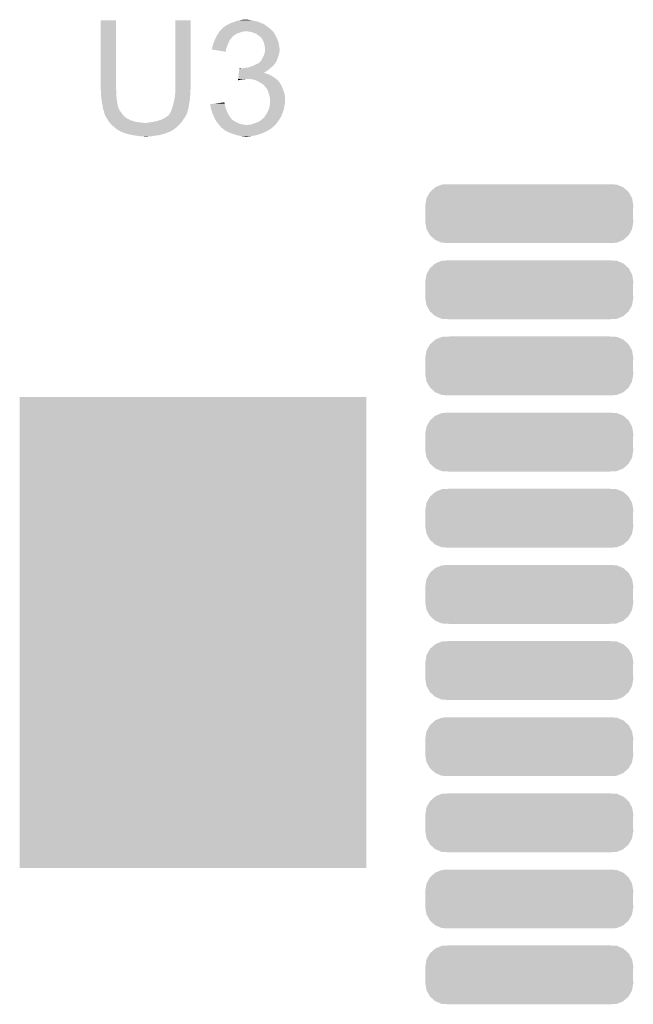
# Model space of a CAD drawing. Extents: x -1.3 to 24.2, y -3.9 to 53.4.
# Tile 19 of 54: x 10 to 15.2, y 11.3 to 19.7. Entities that reach past the tile are written whole.
import ezdxf

# ---------------------------------------------------------------- set-up
doc = ezdxf.new("R2010")
doc.units = 0
doc.layers.get('0').update_dxf_attribs({"linetype": 'CONTINUOUS'})
doc.layers.add('SERVO_3_CLICK_V101_GTO', color=12, linetype='CONTINUOUS')
doc.layers.add('SERVO_3_CLICK_V101_GTS', color=13, linetype='CONTINUOUS')

# ---------------------------------------------------------------- blocks, each defined once
blk = doc.blocks.new('CUSTOM_62')
for points in [[(-0.876744, 0.13332), (-0.848006, 0.183864), (0.87626, 0.13332), (0.848492, 0.183864)], [(-0.848006, 0.183864), (-0.846822, 0.185944), (0.848492, 0.183864), (0.846186, 0.185944)], [(-0.846822, 0.185944), (-0.802884, 0.224394), (0.846186, 0.185944), (0.803526, 0.224394)], [(-0.802884, 0.224394), (-0.801268, 0.225808), (0.803526, 0.224394), (0.80017, 0.225808)], [(-0.801268, 0.225808), (-0.746612, 0.247894), (0.80017, 0.225808), (0.747738, 0.247894)], [(-0.746612, 0.247894), (-0.745142, 0.248488), (0.747738, 0.247894), (0.737236, 0.248488)], [(-0.745142, 0.248488), (-0.68468, 0.25146), (0.737236, 0.248488), (0.68468, 0.25146)], [(-0.88773, 0.07112), (-0.877188, 0.130808), (0.88773, 0.07112), (0.877638, 0.130808)], [(-0.877188, 0.130808), (-0.876744, 0.13332), (0.877638, 0.130808), (0.87626, 0.13332)], [(-0.88646, 0.04968), (-0.88773, 0.07112), (0.88646, 0.04968), (0.88773, 0.07112)], [(-0.88646, -0.04968), (-0.88646, 0.04968), (0.88646, -0.04968), (0.88646, 0.04968)], [(-0.88773, -0.07112), (-0.88646, -0.04968), (0.88773, -0.07112), (0.88646, -0.04968)], [(-0.87764, -0.130808), (-0.88773, -0.07112), (0.877188, -0.130808), (0.88773, -0.07112)], [(-0.876262, -0.133316), (-0.87764, -0.130808), (0.876746, -0.133316), (0.877188, -0.130808)], [(-0.848494, -0.183864), (-0.876262, -0.133316), (0.848004, -0.183864), (0.876746, -0.133316)], [(-0.84619, -0.18594), (-0.848494, -0.183864), (0.846824, -0.18594), (0.848004, -0.183864)], [(-0.80353, -0.224394), (-0.84619, -0.18594), (0.802882, -0.224394), (0.846824, -0.18594)], [(-0.800176, -0.225806), (-0.80353, -0.224394), (0.80127, -0.225806), (0.802882, -0.224394)], [(-0.747742, -0.247894), (-0.800176, -0.225806), (0.746606, -0.247894), (0.80127, -0.225806)], [(-0.737272, -0.248486), (-0.747742, -0.247894), (0.745142, -0.248486), (0.746606, -0.247894)], [(-0.68468, -0.25146), (-0.737272, -0.248486), (0.68468, -0.25146), (0.745142, -0.248486)]]:
    blk.add_solid(points)
blk = doc.blocks.new('RECTANGLE_52')
blk.add_solid([(1.47955, 2.01041), (1.47955, -2.01041), (-1.47955, 2.01041), (-1.47955, -2.01041)])

msp = doc.modelspace()

# ---------------------------------------------------------------- linework, layer by layer
at = {"layer": 'SERVO_3_CLICK_V101_GTO'}
for points in [[(10.6426, 19.110958), (10.64262, 19.695138), (10.77214, 19.110958), (10.77214, 19.695138)], [(10.64262, 19.695138), (10.642622, 19.69516), (10.77214, 19.695138), (10.642622, 19.69516)], [(11.28014, 19.13128), (11.28016, 19.695138), (11.40968, 19.13128), (11.40968, 19.695138)], [(11.28016, 19.695138), (11.280162, 19.69516), (11.40968, 19.695138), (11.280162, 19.69516)], [(11.74242, 19.66722), (11.77036, 19.67738), (12.023082, 19.66722), (11.997686, 19.67738)], [(11.77036, 19.67738), (11.790166, 19.684998), (11.997686, 19.67738), (11.978642, 19.684998)], [(11.790166, 19.684998), (11.803382, 19.69008), (11.978642, 19.684998), (11.95324, 19.69008)], [(11.803382, 19.69008), (11.82878, 19.69516), (11.95324, 19.69008), (11.930378, 19.69516)], [(11.82878, 19.69516), (11.84148, 19.6977), (11.930378, 19.69516), (11.9126, 19.6977)], [(11.84148, 19.6977), (11.861802, 19.70024), (11.9126, 19.6977), (11.89482, 19.70024)], [(11.649284, 19.58848), (11.654364, 19.596098), (11.826238, 19.58848), (11.844018, 19.596098)], [(11.654364, 19.596098), (11.656058, 19.59864), (11.844018, 19.596098), (11.8618, 19.59864)], [(11.656058, 19.59864), (11.657752, 19.60118), (11.8618, 19.59864), (11.874498, 19.60118)], [(11.657752, 19.60118), (11.661142, 19.606262), (12.110722, 19.60118), (12.10564, 19.606262)], [(11.661142, 19.606262), (11.666222, 19.611342), (12.10564, 19.606262), (12.10056, 19.611342)], [(11.666222, 19.611342), (11.68146, 19.62658), (12.10056, 19.611342), (12.08278, 19.62658)], [(11.68146, 19.62658), (11.691624, 19.636742), (12.08278, 19.62658), (12.070586, 19.636742)], [(11.691624, 19.636742), (11.696696, 19.63928), (12.070586, 19.636742), (12.06754, 19.63928)], [(11.696696, 19.63928), (11.6967, 19.639282), (12.06754, 19.63928), (12.067538, 19.639282)], [(11.6967, 19.639282), (11.70178, 19.64436), (12.067538, 19.639282), (12.05992, 19.64436)], [(11.70178, 19.64436), (11.709402, 19.64944), (12.05992, 19.64436), (12.0523, 19.64944)], [(11.709402, 19.64944), (11.729714, 19.659598), (12.0523, 19.64944), (12.039602, 19.659598)], [(11.729714, 19.659598), (11.729718, 19.6596), (12.039602, 19.659598), (12.039598, 19.6596)], [(11.729718, 19.6596), (11.733952, 19.66214), (12.039598, 19.6596), (12.031984, 19.66214)], [(11.733952, 19.66214), (11.738178, 19.664676), (12.031984, 19.66214), (12.02944, 19.664676)], [(11.738178, 19.664676), (11.74242, 19.66722), (12.02944, 19.664676), (12.023082, 19.66722)], [(11.910058, 19.59864), (11.884662, 19.60118), (12.113262, 19.59864), (12.110722, 19.60118)], [(11.932918, 19.59356), (11.910058, 19.59864), (12.118342, 19.59356), (12.113262, 19.59864)], [(11.932924, 19.593558), (11.932918, 19.59356), (12.118342, 19.593558), (12.118342, 19.59356)], [(11.95324, 19.58594), (11.932924, 19.593558), (12.122576, 19.58594), (12.118342, 19.593558)], [(11.600182, 19.48688), (11.60757, 19.5072), (11.725768, 19.48688), (11.7348, 19.5072)], [(11.60757, 19.5072), (11.61034, 19.514818), (11.7348, 19.5072), (11.738064, 19.514818)], [(11.61034, 19.514818), (11.614572, 19.524978), (11.738064, 19.514818), (11.74242, 19.524978)], [(11.614572, 19.524978), (11.619862, 19.537678), (11.74242, 19.524978), (11.752578, 19.537678)], [(11.619862, 19.537678), (11.62304, 19.545302), (11.752578, 19.537678), (11.760202, 19.545302)], [(11.62304, 19.545302), (11.624518, 19.547838), (11.760202, 19.545302), (11.762738, 19.547838)], [(11.624518, 19.547838), (11.62896, 19.555454), (11.762738, 19.547838), (11.767816, 19.555454)], [(11.62896, 19.555454), (11.630438, 19.557988), (11.767816, 19.555454), (11.76782, 19.557988)], [(11.630438, 19.557988), (11.637854, 19.5707), (11.76782, 19.557988), (11.78814, 19.5707)], [(11.637854, 19.5707), (11.640818, 19.57578), (11.78814, 19.5707), (11.79525, 19.57578)], [(11.640818, 19.57578), (11.645896, 19.583398), (11.79525, 19.57578), (11.805916, 19.583398)], [(11.645896, 19.583398), (11.649284, 19.58848), (11.805916, 19.583398), (11.826238, 19.58848)], [(11.968478, 19.58086), (11.95324, 19.58594), (12.125398, 19.58086), (12.122576, 19.58594)], [(11.98118, 19.5707), (11.968478, 19.58086), (12.131042, 19.5707), (12.125398, 19.58086)], [(11.984572, 19.568156), (11.98118, 19.5707), (12.13358, 19.568156), (12.131042, 19.5707)], [(11.99134, 19.56308), (11.984572, 19.568156), (12.135274, 19.56308), (12.13358, 19.568156)], [(11.995154, 19.560538), (11.99134, 19.56308), (12.13612, 19.560538), (12.135274, 19.56308)], [(11.99896, 19.558), (11.995154, 19.560538), (12.137644, 19.558), (12.13612, 19.560538)], [(12.00912, 19.54784), (11.99896, 19.558), (12.14374, 19.54784), (12.137644, 19.558)], [(12.016738, 19.54022), (12.00912, 19.54784), (12.146282, 19.54022), (12.14374, 19.54784)], [(12.021094, 19.532602), (12.016738, 19.54022), (12.14882, 19.532602), (12.146282, 19.54022)], [(12.0269, 19.522442), (12.021094, 19.532602), (12.153174, 19.522442), (12.14882, 19.532602)], [(12.030168, 19.514818), (12.0269, 19.522442), (12.15644, 19.514818), (12.153174, 19.522442)], [(12.03452, 19.504662), (12.030168, 19.514818), (12.15898, 19.504662), (12.15644, 19.514818)], [(11.59002, 19.446258), (11.590022, 19.448784), (11.712782, 19.446258), (11.713204, 19.448784)], [(11.709378, 19.425924), (11.59002, 19.446258), (11.709378, 19.425924), (11.712782, 19.446258)], [(11.590022, 19.448784), (11.59256, 19.453864), (11.713204, 19.448784), (11.714054, 19.453864)], [(11.59256, 19.456398), (11.592562, 19.458942), (11.71448, 19.456398), (11.715404, 19.458942)], [(11.59256, 19.453864), (11.59256, 19.456398), (11.714054, 19.453864), (11.71448, 19.456398)], [(11.592562, 19.458942), (11.595098, 19.46656), (11.715404, 19.458942), (11.718174, 19.46656)], [(11.595098, 19.46656), (11.599546, 19.48434), (11.718174, 19.46656), (11.72464, 19.48434)], [(11.599546, 19.48434), (11.600182, 19.48688), (11.72464, 19.48434), (11.725768, 19.48688)], [(12.037424, 19.4945), (12.03452, 19.504662), (12.16152, 19.4945), (12.15898, 19.504662)], [(12.0396, 19.486882), (12.037424, 19.4945), (12.163044, 19.486882), (12.16152, 19.4945)], [(12.04214, 19.47164), (12.0396, 19.486882), (12.166092, 19.47164), (12.163044, 19.486882)], [(12.04265, 19.4691), (12.04214, 19.47164), (12.1666, 19.4691), (12.166092, 19.47164)], [(12.04214, 19.4183), (12.042986, 19.42338), (12.165752, 19.4183), (12.1666, 19.42338)], [(12.04468, 19.458942), (12.04265, 19.4691), (12.16773, 19.458942), (12.1666, 19.4691)], [(12.042986, 19.42338), (12.044678, 19.433538), (12.1666, 19.42338), (12.16914, 19.433538)], [(12.044678, 19.433538), (12.04468, 19.433542), (12.16914, 19.433538), (12.16914, 19.433542)], [(12.04468, 19.446238), (12.04468, 19.458942), (12.16914, 19.446238), (12.16773, 19.458942)], [(12.04468, 19.433542), (12.04468, 19.446238), (12.16914, 19.433542), (12.16914, 19.446238)], [(11.993882, 19.331942), (12.004042, 19.342102), (12.134848, 19.331942), (12.13993, 19.342102)], [(12.004042, 19.342102), (12.010136, 19.34972), (12.13993, 19.342102), (12.14374, 19.34972)], [(12.010136, 19.34972), (12.014202, 19.354802), (12.14374, 19.34972), (12.145644, 19.354802)], [(12.014202, 19.354802), (12.031978, 19.39036), (12.145644, 19.354802), (12.15898, 19.39036)], [(12.031978, 19.39036), (12.03452, 19.395442), (12.15898, 19.39036), (12.160432, 19.395442)], [(12.03452, 19.395442), (12.038752, 19.408138), (12.160432, 19.395442), (12.16406, 19.408138)], [(12.038752, 19.408138), (12.04214, 19.4183), (12.16406, 19.408138), (12.165752, 19.4183)], [(11.821414, 19.24812), (11.822928, 19.26082), (12.032072, 19.24812), (12.057378, 19.26082)], [(11.822928, 19.26082), (11.824442, 19.27352), (12.057378, 19.26082), (12.075162, 19.27352)], [(11.824442, 19.27352), (11.825956, 19.28622), (12.075162, 19.27352), (12.089976, 19.28622)], [(11.825956, 19.28622), (11.826258, 19.288758), (11.838944, 19.28622), (11.833864, 19.288758)], [(11.826258, 19.288758), (11.82626, 19.28876), (11.833864, 19.288758), (11.82626, 19.28876)], [(11.85672, 19.28622), (11.8745, 19.28876), (12.089976, 19.28622), (12.09294, 19.28876)], [(11.8745, 19.28876), (11.89228, 19.2913), (12.09294, 19.28876), (12.095988, 19.2913)], [(11.89228, 19.2913), (11.912598, 19.29638), (12.095988, 19.2913), (12.102084, 19.29638)], [(11.912598, 19.29638), (11.927838, 19.30146), (12.102084, 19.29638), (12.10818, 19.30146)], [(11.927838, 19.30146), (11.935458, 19.304), (12.10818, 19.30146), (12.110718, 19.304)], [(11.935458, 19.304), (11.952604, 19.31162), (12.110718, 19.304), (12.118338, 19.31162)], [(11.952604, 19.31162), (11.95832, 19.31416), (12.118338, 19.31162), (12.120242, 19.31416)], [(11.95832, 19.31416), (11.973558, 19.321778), (12.120242, 19.31416), (12.12596, 19.321778)], [(11.973558, 19.321778), (11.983724, 19.32686), (12.12596, 19.321778), (12.131038, 19.32686)], [(11.983724, 19.32686), (11.986266, 19.326864), (12.131038, 19.32686), (12.131042, 19.326864)], [(11.986266, 19.326864), (11.990068, 19.3294), (12.131042, 19.326864), (12.133578, 19.3294)], [(11.990068, 19.3294), (11.993882, 19.331942), (12.133578, 19.3294), (12.134848, 19.331942)], [(11.813544, 19.182112), (11.814144, 19.18716), (11.813544, 19.182112), (11.831318, 19.18716)], [(11.814144, 19.18716), (11.814448, 19.1897), (11.831318, 19.18716), (11.8491, 19.1897)], [(11.814448, 19.1897), (11.81475, 19.19224), (11.8491, 19.1897), (11.861798, 19.19224)], [(11.81475, 19.19224), (11.815054, 19.19478), (11.874498, 19.19224), (11.884658, 19.19478)], [(11.815054, 19.19478), (11.816264, 19.20494), (12.139024, 19.19478), (12.12596, 19.20494)], [(11.816264, 19.20494), (11.81778, 19.21764), (12.12596, 19.20494), (12.10564, 19.21764)], [(11.81778, 19.21764), (11.819294, 19.23034), (12.10564, 19.21764), (12.082782, 19.23034)], [(11.819294, 19.23034), (11.820202, 19.23796), (12.082782, 19.23034), (12.06246, 19.23796)], [(11.820202, 19.23796), (11.820808, 19.24304), (12.06246, 19.23796), (12.047222, 19.24304)], [(11.820808, 19.24304), (11.821414, 19.248118), (12.047222, 19.24304), (12.037064, 19.248118)], [(11.821414, 19.248118), (11.821414, 19.24812), (12.037064, 19.248118), (12.032072, 19.24812)], [(11.92784, 19.19224), (11.897362, 19.19478), (12.14229, 19.19224), (12.139024, 19.19478)], [(11.953238, 19.18716), (11.92784, 19.19224), (12.14882, 19.18716), (12.14229, 19.19224)], [(11.97864, 19.177), (11.953238, 19.18716), (12.15785, 19.177), (12.14882, 19.18716)], [(11.996422, 19.16684), (11.97864, 19.177), (12.166878, 19.16684), (12.15785, 19.177)], [(10.6426, 19.103338), (10.6426, 19.110958), (10.774046, 19.103338), (10.77214, 19.110958)], [(10.642832, 19.100798), (10.6426, 19.103338), (10.77468, 19.100798), (10.774046, 19.103338)], [(10.64514, 19.0754), (10.642832, 19.100798), (10.77468, 19.0754), (10.77468, 19.100798)], [(11.2776, 19.06778), (11.279928, 19.095718), (11.40714, 19.06778), (11.40714, 19.095718)], [(11.279928, 19.095718), (11.28014, 19.098258), (11.40714, 19.095718), (11.407648, 19.098258)], [(11.28014, 19.108418), (11.28014, 19.13128), (11.40968, 19.108418), (11.40968, 19.13128)], [(11.28014, 19.098258), (11.28014, 19.108418), (11.407648, 19.098258), (11.40968, 19.108418)], [(12.001514, 19.164294), (11.996422, 19.16684), (12.16914, 19.164294), (12.166878, 19.16684)], [(12.006594, 19.161754), (12.001514, 19.164294), (12.169144, 19.161754), (12.16914, 19.164294)], [(12.011658, 19.159222), (12.006594, 19.161754), (12.170832, 19.159222), (12.169144, 19.161754)], [(12.02436, 19.14906), (12.011658, 19.159222), (12.177608, 19.14906), (12.170832, 19.159222)], [(12.03198, 19.14398), (12.02436, 19.14906), (12.180994, 19.14398), (12.177608, 19.14906)], [(12.034522, 19.14144), (12.03198, 19.14398), (12.182688, 19.14144), (12.180994, 19.14398)], [(12.036746, 19.1389), (12.034522, 19.14144), (12.18438, 19.1389), (12.182688, 19.14144)], [(12.0523, 19.121122), (12.036746, 19.1389), (12.192, 19.121122), (12.18438, 19.1389)], [(12.052302, 19.12112), (12.0523, 19.121122), (12.192, 19.12112), (12.192, 19.121122)], [(12.067538, 19.098264), (12.052302, 19.12112), (12.19962, 19.098264), (12.192, 19.12112)], [(12.06754, 19.09826), (12.067538, 19.098264), (12.19962, 19.09826), (12.19962, 19.098264)], [(12.076008, 19.072858), (12.06754, 19.09826), (12.20978, 19.072858), (12.19962, 19.09826)], [(10.64514, 19.06016), (10.64514, 19.0754), (10.77468, 19.06016), (10.77468, 19.0754)], [(10.64514, 19.050002), (10.64514, 19.06016), (10.775528, 19.050002), (10.77468, 19.06016)], [(10.647398, 19.02968), (10.64514, 19.050002), (10.77722, 19.02968), (10.775528, 19.050002)], [(10.64768, 19.02714), (10.647398, 19.02968), (10.777644, 19.02714), (10.77722, 19.02968)], [(10.65276, 18.986502), (10.64768, 19.02714), (10.784418, 18.986502), (10.777644, 19.02714)], [(11.25982, 18.971258), (11.268286, 19.009358), (11.394914, 18.971258), (11.40206, 19.009358)], [(11.268286, 19.009358), (11.26998, 19.01698), (11.40206, 19.009358), (11.402568, 19.01698)], [(11.26998, 19.01698), (11.27506, 19.042378), (11.402568, 19.01698), (11.40426, 19.042378)], [(11.27506, 19.042378), (11.275568, 19.047462), (11.40426, 19.042378), (11.4046, 19.047462)], [(11.275568, 19.047462), (11.27709, 19.062698), (11.4046, 19.047462), (11.40714, 19.062698)], [(11.27709, 19.062698), (11.2776, 19.06778), (11.40714, 19.062698), (11.40714, 19.06778)], [(12.082778, 19.052542), (12.076008, 19.072858), (12.213166, 19.052542), (12.20978, 19.072858)], [(12.084232, 19.042378), (12.082778, 19.052542), (12.21486, 19.042378), (12.213166, 19.052542)], [(12.08532, 19.03476), (12.084232, 19.042378), (12.21486, 19.03476), (12.21486, 19.042378)], [(12.08786, 19.019522), (12.08532, 19.03476), (12.21486, 19.019522), (12.21486, 19.03476)], [(12.086378, 18.986498), (12.08786, 19.004278), (12.21486, 18.986498), (12.21486, 19.004278)], [(12.08786, 19.004278), (12.08786, 19.019522), (12.21486, 19.004278), (12.21486, 19.019522)], [(10.65784, 18.968722), (10.65276, 18.986502), (10.78738, 18.968722), (10.784418, 18.986502)], [(10.657842, 18.96872), (10.65784, 18.968722), (10.78738, 18.96872), (10.78738, 18.968722)], [(10.659656, 18.956018), (10.657842, 18.96872), (10.789922, 18.956018), (10.78738, 18.96872)], [(10.66038, 18.95094), (10.659656, 18.956018), (10.791954, 18.95094), (10.789922, 18.956018)], [(10.661652, 18.943316), (10.66038, 18.95094), (10.795, 18.943316), (10.791954, 18.95094)], [(10.662076, 18.940774), (10.661652, 18.943316), (10.795004, 18.940774), (10.795, 18.943316)], [(10.66292, 18.935702), (10.662076, 18.940774), (10.798386, 18.935702), (10.795004, 18.940774)], [(10.663938, 18.933158), (10.66292, 18.935702), (10.80008, 18.933158), (10.798386, 18.935702)], [(10.667998, 18.923002), (10.663938, 18.933158), (10.80516, 18.923002), (10.80008, 18.933158)], [(10.668, 18.923), (10.667998, 18.923002), (10.80516, 18.923), (10.80516, 18.923002)], [(10.67054, 18.910302), (10.668, 18.923), (10.81532, 18.910302), (10.80516, 18.923)], [(11.2395, 18.91284), (11.246612, 18.93062), (11.381738, 18.91284), (11.38682, 18.93062)], [(11.246612, 18.93062), (11.24966, 18.938238), (11.38682, 18.93062), (11.388342, 18.938238)], [(11.24966, 18.938238), (11.25474, 18.95348), (11.388342, 18.938238), (11.391392, 18.95348)], [(11.25474, 18.95348), (11.259094, 18.96872), (11.391392, 18.95348), (11.39444, 18.96872)], [(11.259094, 18.96872), (11.25982, 18.971258), (11.39444, 18.96872), (11.394914, 18.971258)], [(11.577322, 18.978858), (11.617276, 18.983958), (11.700942, 18.978858), (11.699242, 18.983958)], [(11.577604, 18.976336), (11.577322, 18.978858), (11.70178, 18.976336), (11.700942, 18.978858)], [(11.57845, 18.968718), (11.577604, 18.976336), (11.70178, 18.968718), (11.70178, 18.976336)], [(11.579578, 18.958562), (11.57845, 18.968718), (11.70432, 18.958562), (11.70178, 18.968718)], [(11.57986, 18.956022), (11.579578, 18.958562), (11.705168, 18.956022), (11.70432, 18.958562)], [(11.584376, 18.9357), (11.57986, 18.956022), (11.71194, 18.9357), (11.705168, 18.956022)], [(11.58494, 18.933162), (11.584376, 18.9357), (11.712956, 18.933162), (11.71194, 18.9357)], [(11.592562, 18.910298), (11.58494, 18.933162), (11.7221, 18.910298), (11.712956, 18.933162)], [(11.617276, 18.983958), (11.657042, 18.989034), (11.699242, 18.983958), (11.69924, 18.989034)], [(11.657042, 18.989034), (11.676942, 18.991574), (11.69924, 18.989034), (11.696706, 18.991574)], [(11.676942, 18.991574), (11.6967, 18.994096), (11.696706, 18.991574), (11.6967, 18.994096)], [(12.05992, 18.900142), (12.07008, 18.92046), (12.192906, 18.900142), (12.200162, 18.92046)], [(12.07008, 18.92046), (12.075158, 18.93316), (12.200162, 18.92046), (12.204698, 18.93316)], [(12.075158, 18.93316), (12.08024, 18.945862), (12.204698, 18.93316), (12.206816, 18.945862)], [(12.08024, 18.945862), (12.0807, 18.9484), (12.206816, 18.945862), (12.20724, 18.9484)], [(12.0807, 18.9484), (12.08532, 18.973798), (12.20724, 18.9484), (12.212318, 18.973798)], [(12.08532, 18.973798), (12.086378, 18.986498), (12.212318, 18.973798), (12.21486, 18.986498)], [(10.670542, 18.9103), (10.67054, 18.910302), (10.81532, 18.9103), (10.81532, 18.910302)], [(10.67562, 18.895062), (10.670542, 18.9103), (10.82548, 18.895062), (10.81532, 18.9103)], [(10.675622, 18.89506), (10.67562, 18.895062), (10.82548, 18.89506), (10.82548, 18.895062)], [(10.678158, 18.889984), (10.675622, 18.89506), (10.82971, 18.889984), (10.82548, 18.89506)], [(10.67816, 18.884904), (10.678158, 18.889984), (10.833944, 18.884904), (10.82971, 18.889984)], [(10.681128, 18.879818), (10.67816, 18.884904), (10.83818, 18.879818), (10.833944, 18.884904)], [(10.690016, 18.86458), (10.681128, 18.879818), (10.855962, 18.86458), (10.83818, 18.879818)], [(10.69594, 18.85442), (10.690016, 18.86458), (10.87222, 18.85442), (10.855962, 18.86458)], [(10.697558, 18.85188), (10.69594, 18.85442), (10.876284, 18.85188), (10.87222, 18.85442)], [(10.697562, 18.851874), (10.697558, 18.85188), (10.878826, 18.851874), (10.876284, 18.85188)], [(10.70079, 18.8468), (10.697562, 18.851874), (10.883904, 18.8468), (10.878826, 18.851874)], [(10.704024, 18.841718), (10.70079, 18.8468), (10.8966, 18.841718), (10.883904, 18.8468)], [(10.707256, 18.83664), (10.704024, 18.841718), (10.91438, 18.83664), (10.8966, 18.841718)], [(10.712106, 18.82902), (10.707256, 18.83664), (10.934702, 18.82902), (10.91438, 18.83664)], [(11.09472, 18.82902), (11.127738, 18.83664), (11.334326, 18.82902), (11.339406, 18.83664)], [(11.127738, 18.83664), (11.16076, 18.8468), (11.339406, 18.83664), (11.34618, 18.8468)], [(11.16076, 18.8468), (11.191242, 18.862042), (11.34618, 18.8468), (11.357608, 18.862042)], [(11.191242, 18.862042), (11.198858, 18.86712), (11.357608, 18.862042), (11.361418, 18.86712)], [(11.198858, 18.86712), (11.20648, 18.8722), (11.361418, 18.86712), (11.363958, 18.8722)], [(11.20648, 18.8722), (11.21918, 18.88236), (11.363958, 18.8722), (11.369038, 18.88236)], [(11.21918, 18.88236), (11.221722, 18.884904), (11.369038, 18.88236), (11.37031, 18.884904)], [(11.221722, 18.884904), (11.224262, 18.88998), (11.37031, 18.884904), (11.372848, 18.88998)], [(11.224262, 18.88998), (11.226796, 18.892516), (11.372848, 18.88998), (11.374118, 18.892516)], [(11.226796, 18.892516), (11.229336, 18.895058), (11.374118, 18.892516), (11.376656, 18.895058)], [(11.229336, 18.895058), (11.229342, 18.895064), (11.376656, 18.895058), (11.376656, 18.895064)], [(11.229342, 18.895064), (11.234422, 18.905222), (11.376656, 18.895064), (11.37956, 18.905222)], [(11.234422, 18.905222), (11.2395, 18.91284), (11.37956, 18.905222), (11.381738, 18.91284)], [(11.59764, 18.895062), (11.592562, 18.910298), (11.730566, 18.895062), (11.7221, 18.910298)], [(11.601158, 18.88744), (11.59764, 18.895062), (11.7348, 18.88744), (11.730566, 18.895062)], [(11.611708, 18.86458), (11.601158, 18.88744), (11.75004, 18.86458), (11.7348, 18.88744)], [(11.61288, 18.86204), (11.611708, 18.86458), (11.751948, 18.86204), (11.75004, 18.86458)], [(11.6205, 18.846802), (11.61288, 18.86204), (11.763384, 18.846802), (11.751948, 18.86204)], [(11.622196, 18.84426), (11.6205, 18.846802), (11.76529, 18.84426), (11.763384, 18.846802)], [(11.622198, 18.844256), (11.622196, 18.84426), (11.767826, 18.844256), (11.76529, 18.84426)], [(11.625582, 18.83918), (11.622198, 18.844256), (11.77544, 18.83918), (11.767826, 18.844256)], [(11.630662, 18.83156), (11.625582, 18.83918), (11.785602, 18.83156), (11.77544, 18.83918)], [(11.983722, 18.82648), (12.00658, 18.839182), (12.151358, 18.82648), (12.16043, 18.839182)], [(12.00658, 18.839182), (12.012294, 18.844262), (12.16043, 18.839182), (12.16406, 18.844262)], [(12.012294, 18.844262), (12.02944, 18.8595), (12.16406, 18.844262), (12.173582, 18.8595)], [(12.02944, 18.8595), (12.034522, 18.864582), (12.173582, 18.8595), (12.17676, 18.864582)], [(12.034522, 18.864582), (12.039602, 18.869662), (12.17676, 18.864582), (12.1793, 18.869662)], [(12.039602, 18.869662), (12.045694, 18.87982), (12.1793, 18.869662), (12.18438, 18.87982)], [(12.045694, 18.87982), (12.047218, 18.88236), (12.18438, 18.87982), (12.185468, 18.88236)], [(12.047218, 18.88236), (12.058104, 18.897602), (12.185468, 18.88236), (12.192, 18.897602)], [(12.058104, 18.897602), (12.05992, 18.900142), (12.192, 18.897602), (12.192906, 18.900142)], [(10.71372, 18.826482), (10.712106, 18.82902), (10.960082, 18.826482), (10.934702, 18.82902)], [(10.713722, 18.82648), (10.71372, 18.826482), (10.9601, 18.82648), (10.960082, 18.826482)], [(10.718238, 18.8214), (10.713722, 18.82648), (10.9855, 18.8214), (10.9601, 18.82648)], [(10.720496, 18.81886), (10.718238, 18.8214), (11.015978, 18.81886), (10.9855, 18.8214)], [(10.73404, 18.80362), (10.720496, 18.81886), (11.312876, 18.80362), (11.326424, 18.81886)], [(10.736944, 18.80108), (10.73404, 18.80362), (11.31062, 18.80108), (11.312876, 18.80362)], [(10.763066, 18.778222), (10.736944, 18.80108), (11.285222, 18.778222), (11.31062, 18.80108)], [(10.774678, 18.76806), (10.763066, 18.778222), (11.27167, 18.76806), (11.285222, 18.778222)], [(10.789918, 18.757902), (10.774678, 18.76806), (11.258124, 18.757902), (11.27167, 18.76806)], [(10.795002, 18.75536), (10.789918, 18.757902), (11.254736, 18.75536), (11.258124, 18.757902)], [(10.795014, 18.755354), (10.795002, 18.75536), (11.252194, 18.755354), (11.254736, 18.75536)], [(10.800076, 18.752822), (10.795014, 18.755354), (11.249656, 18.752822), (11.252194, 18.755354)], [(10.80008, 18.75282), (10.800076, 18.752822), (11.249654, 18.75282), (11.249656, 18.752822)], [(10.800084, 18.752816), (10.80008, 18.75282), (11.247114, 18.752816), (11.249654, 18.75282)], [(10.80262, 18.750282), (10.800084, 18.752816), (11.243312, 18.750282), (11.247114, 18.752816)], [(10.808552, 18.74774), (10.80262, 18.750282), (11.239498, 18.74774), (11.243312, 18.750282)], [(11.015978, 18.81886), (11.031222, 18.818862), (11.326424, 18.81886), (11.326426, 18.818862)], [(11.031222, 18.818862), (11.038844, 18.8214), (11.326426, 18.818862), (11.328682, 18.8214)], [(11.051542, 18.8214), (11.06423, 18.823938), (11.328682, 18.8214), (11.330938, 18.823938)], [(11.06423, 18.823938), (11.06424, 18.82394), (11.330938, 18.823938), (11.330938, 18.82394)], [(11.06424, 18.82394), (11.09472, 18.82902), (11.330938, 18.82394), (11.334326, 18.82902)], [(11.638278, 18.818862), (11.630662, 18.83156), (11.810998, 18.818862), (11.785602, 18.83156)], [(11.64082, 18.81632), (11.638278, 18.818862), (11.816082, 18.81632), (11.810998, 18.818862)], [(11.645898, 18.81124), (11.64082, 18.81632), (11.831322, 18.81124), (11.816082, 18.81632)], [(11.647804, 18.8087), (11.645898, 18.81124), (11.838942, 18.8087), (11.831322, 18.81124)], [(11.651616, 18.80362), (11.647804, 18.8087), (11.861802, 18.80362), (11.838942, 18.8087)], [(11.65352, 18.801082), (11.651616, 18.80362), (11.88718, 18.801082), (11.861802, 18.80362)], [(11.653522, 18.80108), (11.65352, 18.801082), (11.887198, 18.80108), (11.88718, 18.801082)], [(11.661138, 18.79346), (11.653522, 18.80108), (12.12342, 18.79346), (12.13104, 18.80108)], [(11.663678, 18.788384), (11.661138, 18.79346), (12.118344, 18.788384), (12.12342, 18.79346)], [(11.663682, 18.78838), (11.663678, 18.788384), (12.11834, 18.78838), (12.118344, 18.788384)], [(11.668764, 18.783298), (11.663682, 18.78838), (12.110718, 18.783298), (12.11834, 18.78838)], [(11.673842, 18.77822), (11.668764, 18.783298), (12.105638, 18.77822), (12.110718, 18.783298)], [(11.673842, 18.778218), (11.673842, 18.77822), (12.105634, 18.778218), (12.105638, 18.77822)], [(11.68908, 18.76552), (11.673842, 18.778218), (12.088706, 18.76552), (12.105634, 18.778218)], [(11.69264, 18.762978), (11.68908, 18.76552), (12.085318, 18.762978), (12.088706, 18.76552)], [(11.703304, 18.75536), (11.69264, 18.762978), (12.07262, 18.75536), (12.085318, 18.762978)], [(11.706858, 18.75282), (11.703304, 18.75536), (12.06754, 18.75282), (12.07262, 18.75536)], [(11.724638, 18.74266), (11.706858, 18.75282), (12.04722, 18.74266), (12.06754, 18.75282)], [(11.887198, 18.80108), (11.894822, 18.801082), (12.13104, 18.80108), (12.131042, 18.801082)], [(11.894822, 18.801082), (11.902444, 18.80362), (12.131042, 18.801082), (12.13358, 18.80362)], [(11.917684, 18.80362), (11.935452, 18.808698), (12.13358, 18.80362), (12.138658, 18.808698)], [(11.935452, 18.808698), (11.93546, 18.8087), (12.138658, 18.808698), (12.138658, 18.8087)], [(11.93546, 18.8087), (11.95832, 18.81632), (12.138658, 18.8087), (12.144102, 18.81632)], [(11.95832, 18.81632), (11.983722, 18.82648), (12.144102, 18.81632), (12.151358, 18.82648)], [(10.820408, 18.742658), (10.808552, 18.74774), (11.229338, 18.742658), (11.239498, 18.74774)], [(10.82633, 18.74012), (10.820408, 18.742658), (11.219178, 18.74012), (11.229338, 18.742658)], [(10.838182, 18.73504), (10.82633, 18.74012), (11.209018, 18.73504), (11.219178, 18.74012)], [(10.868666, 18.72488), (10.838182, 18.73504), (11.17854, 18.72488), (11.209018, 18.73504)], [(10.87628, 18.722342), (10.868666, 18.72488), (11.169656, 18.722342), (11.17854, 18.72488)], [(10.91438, 18.71472), (10.87628, 18.722342), (11.142978, 18.71472), (11.169656, 18.722342)], [(10.93089, 18.71218), (10.91438, 18.71472), (11.12266, 18.71218), (11.142978, 18.71472)], [(10.9474, 18.70964), (10.93089, 18.71218), (11.0998, 18.70964), (11.12266, 18.71218)], [(10.96518, 18.7071), (10.9474, 18.70964), (11.08837, 18.7071), (11.0998, 18.70964)], [(10.980418, 18.70456), (10.96518, 18.7071), (11.07694, 18.70456), (11.08837, 18.7071)], [(11.015978, 18.70202), (11.005818, 18.70456), (11.028682, 18.70202), (11.07694, 18.70456)], [(11.742422, 18.73504), (11.724638, 18.74266), (12.03198, 18.73504), (12.04722, 18.74266)], [(11.756652, 18.729958), (11.742422, 18.73504), (12.021818, 18.729958), (12.03198, 18.73504)], [(11.77087, 18.72488), (11.756652, 18.729958), (12.00404, 18.72488), (12.021818, 18.729958)], [(11.77798, 18.72234), (11.77087, 18.72488), (11.997266, 18.72234), (12.00404, 18.72488)], [(11.79449, 18.71726), (11.77798, 18.72234), (11.983718, 18.71726), (11.997266, 18.72234)], [(11.810998, 18.71218), (11.79449, 18.71726), (11.96086, 18.71218), (11.983718, 18.71726)], [(11.84148, 18.7071), (11.810998, 18.71218), (11.93546, 18.7071), (11.96086, 18.71218)], [(11.854178, 18.70456), (11.84148, 18.7071), (11.9126, 18.70456), (11.93546, 18.7071)], [(11.874498, 18.70202), (11.864338, 18.70456), (11.887202, 18.70202), (11.9126, 18.70456)]]:
    msp.add_solid(points, dxfattribs=at)

# ---------------------------------------------------------------- block references
at = {"layer": 'SERVO_3_CLICK_V101_GTS'}
for name, p in [('CUSTOM_62', (14.3002, 18.04416)), ('CUSTOM_62', (14.3002, 17.39392)), ('CUSTOM_62', (14.3002, 16.74368)), ('RECTANGLE_52', (11.43, 14.46784)), ('CUSTOM_62', (14.3002, 16.09344)), ('CUSTOM_62', (14.3002, 15.4432)), ('CUSTOM_62', (14.3002, 14.79296)), ('CUSTOM_62', (14.3002, 14.14272)), ('CUSTOM_62', (14.3002, 13.49248)), ('CUSTOM_62', (14.3002, 12.84224)), ('CUSTOM_62', (14.3002, 12.192)), ('CUSTOM_62', (14.3002, 11.5443))]:
    msp.add_blockref(name, p, dxfattribs=at)

doc.saveas('drawing.dxf')
